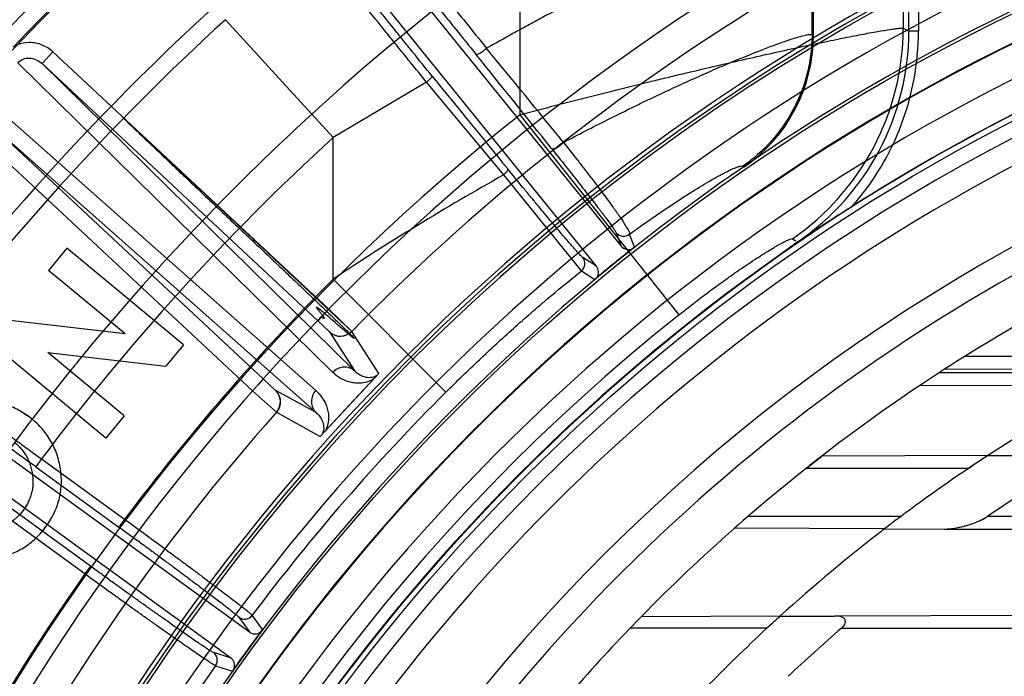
# Model space of a CAD drawing. Header units: millimetres. Extents: x 0 to 297, y 0 to 210.
# Tile 104 of 256: x 140.744 to 141.021, y 93.907 to 94.092. Entities that reach past the tile are written whole.
import ezdxf

# ---------------------------------------------------------------- set-up
doc = ezdxf.new("R2010")
doc.units = ezdxf.units.MM
doc.header["$LTSCALE"] = 16.335
doc.layers.get('0').update_dxf_attribs({"linetype": 'CONTINUOUS'})
for name, color, linetype in [('01_GLOBAL', 7, 'CONTINUOUS'), ('INTFCLR_144815', 7, 'CONTINUOUS'), ('INTFCLR_72935', 7, 'CONTINUOUS')]:
    doc.layers.add(name, color=color, linetype=linetype)

msp = doc.modelspace()

# ---------------------------------------------------------------- linework, layer by layer
at = {"color": 7, "linetype": 'Continuous'}
msp.add_circle((142.5788034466, 92.2083412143), 3.42, dxfattribs=at)
at = {"color": 9, "linetype": 'Continuous'}
msp.add_arc((142.5788034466, 92.2083412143), 3.3761688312, 92.9674534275, 177.0325465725, dxfattribs=at)
at = {"layer": '01_GLOBAL', "color": 7, "linetype": 'Continuous'}
msp.add_circle((142.5788034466, 92.2083412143), 3.465, dxfattribs=at)
at = {"layer": 'INTFCLR_144815', "color": 9, "linetype": 'Continuous'}
for p, q in [((140.9944177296, 94.0889004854), (140.9944177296, 94.142528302)), ((140.9971140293, 94.142528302), (140.9971140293, 94.0889004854)), ((140.9928405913, 94.1396870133), (140.9928405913, 94.08973100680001)), ((140.9671815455, 94.08792085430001), (140.9671815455, 94.1330944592)), ((140.8849886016, 94.06536129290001), (140.8849886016, 94.1133019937)), ((140.8323665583, 94.0589277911), (140.8020497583, 94.09209924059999)), ((140.9928405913, 94.08973100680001), (140.9944177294, 94.08890048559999)), ((140.9671815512, 94.0879208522), (140.9675518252, 94.0877259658)), ((140.9971140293, 94.0889004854), (140.9944177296, 94.0889004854)), ((140.7535134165, 94.08301844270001), (140.7504445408, 94.0797274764)), ((140.8311450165, 94.0106258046), (140.7535134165, 94.08301844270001)), ((140.8322603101, 93.99286484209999), (140.7435952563, 94.0799948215)), ((140.7504445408, 94.0797274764), (140.8280761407, 94.0073348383)), ((140.8384513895, 93.99324430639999), (140.7504445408, 94.0797274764)), ((140.8586872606, 94.0745173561), (140.8323665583, 94.0589277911)), ((140.8803828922, 94.04843080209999), (140.8586872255, 94.07451734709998)), ((140.7344081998, 94.0701429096), (140.8275108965, 93.9877717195)), ((140.9297326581, 94.00907834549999), (140.8849886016, 94.06536129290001)), ((140.7351526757, 94.06332895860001), (140.8275642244, 93.98156925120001)), ((140.8127842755, 93.9909363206), (140.7351526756, 94.06332895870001)), ((140.7320837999, 94.0600379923), (140.8097153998, 93.9876453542)), ((140.8323665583, 94.0190808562), (140.8323665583, 94.0589277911)), ((140.9022877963, 94.02140591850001), (140.8803828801, 94.0484307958)), ((140.9120657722, 94.0321651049), (140.9134717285, 94.0284052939)), ((140.9172041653, 94.0280840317), (140.9158298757, 94.03174409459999)), ((140.9064774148, 94.02274141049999), (140.9026580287, 94.0251748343)), ((140.9022878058, 94.0214059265), (140.9060156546, 94.0190237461)), ((140.8640958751, 93.9872578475), (140.8323665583, 94.0190808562)), ((140.8280761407, 94.0073348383), (140.8313926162, 94.0042597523)), ((140.8313397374, 94.0042396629), (140.8384513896, 93.99324430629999)), ((140.8452732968, 93.99258723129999), (140.8376185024, 94.004380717)), ((140.8097153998, 93.9876453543), (140.8127842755, 93.9909363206)), ((140.8160995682, 93.9878965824), (140.8127842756, 93.9909363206)), ((140.8275642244, 93.98156925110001), (140.8160995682, 93.9878965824)), ((140.8163968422, 93.9816232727), (140.828695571, 93.974809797)), ((140.750310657, 93.9685044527), (140.7487238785, 93.96632043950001)), ((140.750310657, 93.9685044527), (140.7736841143, 93.9515226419)), ((140.7487238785, 93.96632043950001), (140.7720973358, 93.9493386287)), ((140.7640915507, 93.9383196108), (140.7407078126, 93.955308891)), ((140.7625047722, 93.9361355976), (140.7391210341, 93.95312487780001)), ((140.7736841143, 93.9515226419), (140.7720973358, 93.9493386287)), ((140.7640915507, 93.9383196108), (140.7625047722, 93.9361355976)), ((140.8058559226, 93.9239466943), (140.8088034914, 93.9198145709)), ((140.812491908, 93.9204702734), (140.8095998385, 93.92451305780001)), ((140.8035134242, 93.912533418), (140.7986726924, 93.9140598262)), ((140.799290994, 93.91032415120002), (140.8040296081, 93.9088229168))]:
    msp.add_line(p, q, dxfattribs=at)
at = {"layer": 'INTFCLR_144815', "color": 6, "linetype": 'Continuous'}
for p, q in [((140.9675518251, 94.08772596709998), (140.9675518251, 94.13376556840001)), ((140.8360847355, 94.1239702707), (140.9134717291, 94.0284052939)), ((140.9064774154, 94.02274140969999), (140.829087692, 94.11830975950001)), ((140.94769079, 94.0508820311), (140.9480494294, 94.05067914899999)), ((140.9631580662, 94.0295872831), (140.9483656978, 94.01892187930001)), ((140.9616601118, 94.0304721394), (140.962659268, 94.0298820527)), ((140.7574642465, 94.02779747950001), (140.752286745, 94.02156387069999)), ((140.7902207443, 94.00060486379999), (140.7574642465, 94.02779747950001)), ((140.9164925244, 94.02756521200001), (140.9171026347, 94.02800492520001)), ((140.9483656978, 94.01892187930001), (140.959406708, 94.0268970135)), ((140.7738382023, 94.0036701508), (140.752286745, 94.02156387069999)), ((140.9066710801, 94.01961196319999), (140.9061230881, 94.019114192)), ((140.7738382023, 94.0036701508), (140.7406180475, 94.0075081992)), ((140.7684288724, 93.9743481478), (140.7356723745, 94.0015407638)), ((140.7902207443, 94.000604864), (140.7852493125, 93.994620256)), ((140.7736063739, 93.98059034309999), (140.7521150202, 93.9984325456)), ((140.7521150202, 93.9984325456), (140.7852493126, 93.994620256)), ((140.7092522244, 93.9921428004), (140.8088034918, 93.9198145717)), ((140.8035134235, 93.91253341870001), (140.7039548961, 93.9848669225)), ((140.7476522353, 93.9796656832), (140.7464216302, 93.98061182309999)), ((140.7736063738, 93.9805903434), (140.7684288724, 93.9743481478)), ((140.7460384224, 93.95539342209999), (140.7453225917, 93.95429500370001)), ((140.8119387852, 93.9197849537), (140.8124143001, 93.9203675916)), ((140.8045104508, 93.9095607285), (140.8041099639, 93.9089380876))]:
    msp.add_line(p, q, dxfattribs=at)
at = {"layer": 'INTFCLR_144815', "color": 7, "linetype": 'Continuous'}
for p, q in [((140.8376185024, 94.0043807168), (140.7729213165, 94.0649202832)), ((140.9784394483, 94.0395287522), (140.966927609, 94.032052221)), ((140.966927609, 94.032052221), (140.9594067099, 94.02689695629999)), ((140.959406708, 94.0268970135), (140.9650339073, 94.0307867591)), ((140.8280761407, 94.0073348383), (140.8311450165, 94.0106258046)), ((140.8311450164, 94.0106258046), (140.8376185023, 94.004380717)), ((140.8286954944, 93.9748098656), (140.845273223, 93.992587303)), ((140.8369843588, 93.9836985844), (140.8452732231, 93.9925873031)), ((140.8097153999, 93.9876453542), (140.8163968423, 93.98162327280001)), ((140.7455017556, 93.981230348), (140.7464216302, 93.98061182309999)), ((140.7464216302, 93.98061182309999), (140.7455017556, 93.981230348)), ((140.8286954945, 93.9748098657), (140.8369843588, 93.9836985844)), ((140.7464216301, 93.98061182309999), (140.7457939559, 93.9810358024)), ((140.7453225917, 93.95429500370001), (140.7448144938, 93.9536272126)), ((140.7460384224, 93.95539342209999), (140.7455813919, 93.9546811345))]:
    msp.add_line(p, q, dxfattribs=at)
at = {"layer": 'INTFCLR_144815', "color": 6, "linetype": 'Continuous'}
for radius in [0.5743020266, 0.5472855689]:
    msp.add_circle((141.273551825, 93.5765928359), radius, dxfattribs=at)
for centre, radius, start, end in [((141.273551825, 93.5765928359), 0.7917112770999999, 313.9937911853, 154.5150993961), ((141.273551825, 93.5765928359), 0.7647112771, 312.9543589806, 154.5144414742), ((141.273551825, 93.5765928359), 0.7590682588, 71.6563998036, 156.0440844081), ((141.273551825, 93.5765928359), 0.7468663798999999, 70.9981667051, 162.0018332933), ((141.273551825, 93.5765928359), 0.73941501, 108.7136429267, 257.7559644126), ((141.273551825, 93.5765928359), 0.5949342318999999, 45.0000000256, 314.9999999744), ((141.273551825, 93.5765928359), 0.5938695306, 44.999999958, 315.000000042), ((141.273551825, 93.5765928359), 0.5930090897, 44.99999997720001, 315.0000000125), ((141.273551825, 93.5765928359), 0.5750735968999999, 47.86578076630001, 312.1342192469), ((141.273551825, 93.5765928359), 0.5668530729, 45.72777364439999, 314.2722263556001), ((141.273551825, 93.5765928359), 0.5488570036, 45.6663486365, 314.3336513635), ((141.273551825, 93.5765928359), 0.54882, 45.741955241, 314.258044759), ((141.2739542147, 93.5757599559), 0.70434, 129.5705236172, 143.3764988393), ((141.273551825, 93.5765928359), 0.5489999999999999, 100.6326298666, 122.5166912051), ((140.9226213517, 94.08772183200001), 0.04493032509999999, 304.4677850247, 0.0052731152), ((141.273551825, 93.5765928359), 0.5361020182, 115.6072723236, 154.3927276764), ((141.273551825, 93.5765928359), 0.5090855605, 117.0737153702, 152.9262846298), ((140.9155713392, 94.0301034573), 0.0027003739, 218.9659111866, 289.9469422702), ((141.273551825, 93.5765928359), 0.5751764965, 128.2829108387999, 129.7170891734), ((141.273551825, 93.5765928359), 0.5752107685, 128.3705705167, 129.6294295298), ((140.9043798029, 94.02104077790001), 0.0027003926, 328.0528096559, 39.033286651), ((141.273551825, 93.5765928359), 0.5489999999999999, 126.3221328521, 169.3673701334), ((140.8074396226, 93.9261343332), 0.0027008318, 234.0980466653, 323.1112071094), ((141.273551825, 93.5765928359), 0.5751764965, 143.2829108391, 144.7170891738), ((141.273551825, 93.5765928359), 0.5752107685, 143.3705704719, 144.6294295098), ((140.8103920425, 93.9219982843), 0.0027003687, 233.965829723, 304.9470214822), ((140.7970815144, 93.9118776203), 0.0027008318, 324.889223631, 53.90195361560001), ((140.8019274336, 93.9103478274), 0.0027004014, 343.0529414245, 54.0332183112)]:
    msp.add_arc(centre, radius, start, end, dxfattribs=at)
at = {"layer": 'INTFCLR_144815', "color": 9, "linetype": 'Continuous'}
for centre, radius, start, end in [((141.273551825, 93.5765928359), 0.7861461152, 71.617857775, 156.0236179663), ((141.273551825, 93.5765928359), 0.7771464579, 71.6178577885, 156.0236179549), ((141.273551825, 93.5765928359), 0.743791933, 70.768222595, 162.2317774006), ((141.273551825, 93.5765928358), 0.7349032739, 107.7076787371, 136.2923212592), ((141.273551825, 93.5765928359), 0.6197635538, 52.2436298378, 307.7563701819), ((141.273551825, 93.5765928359), 0.7345008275, 125.9035433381, 247.5002459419), ((141.273551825, 93.5765928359), 0.5837869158, 52.5411294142, 307.4588705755), ((141.273551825, 93.5765928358), 0.6107702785, 108.4596803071, 135.5403197), ((141.273551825, 93.5765928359), 0.5666595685, 45.7280221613, 314.2719778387), ((141.273551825, 93.5765928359), 0.5576609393, 45.73034182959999, 314.2696581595), ((141.273551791, 93.5765928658), 0.6625994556, 125.9035433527, 140.5812561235), ((141.2739542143, 93.57575995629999), 0.6994998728, 132.4255192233, 143.2396033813), ((140.9207291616, 94.0898415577), 0.0721116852, 304.5834742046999, 359.9121624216), ((140.9225372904, 94.08888951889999), 0.07188030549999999, 304.4104059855, 0.0087414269), ((140.9225324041, 94.08889247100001), 0.0745813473, 318.5567637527, 0.0061576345), ((130.4569076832, 85.53687898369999), 13.475999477, 39.2190867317, 39.36456496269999), ((129.4076074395, 84.8669927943), 14.7094854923, 38.65955642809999, 38.7917728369), ((153.9459819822, 104.7199593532), 16.8678812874, 219.1244210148, 219.2387337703), ((141.273551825, 93.5765928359), 0.6244004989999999, 128.484146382, 209.9999999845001), ((141.2739542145, 93.5757599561), 0.6545615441, 132.4255192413, 143.1292740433), ((141.2451115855, 93.3977716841), 0.7459118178, 119.272930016, 123.5966858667), ((140.9141617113, 94.03386831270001), 0.0027008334, 219.0980931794, 308.1428123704), ((140.9005562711, 94.02347881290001), 0.0027008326, 309.8728645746, 38.9019293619), ((141.2735518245, 93.5765928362), 0.624852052, 134.915531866, 143.1279733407), ((141.273551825, 93.5765928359), 0.5524991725, 128.4841463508, 246.0405071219), ((141.2735531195, 93.5765917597), 0.6626011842, 140.5812553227, 141.0362087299), ((141.2735517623, 93.5765928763), 0.6625994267, 141.0362107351, 247.5002459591), ((141.2735518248, 93.576592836), 0.5799137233, 134.9155318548, 143.1335617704), ((141.273551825, 93.5765928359), 0.6107702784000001, 138.4596802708, 165.5403197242), ((141.2735518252, 93.5765928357), 0.6248520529, 144.8720266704, 158.1279733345), ((141.2735518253, 93.5765928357), 0.5799137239, 144.86643825, 158.1335617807)]:
    msp.add_arc(centre, radius, start, end, dxfattribs=at)
at = {"layer": 'INTFCLR_144815', "color": 7, "linetype": 'Continuous'}
for centre, radius, start, end in [((141.4228604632, 93.34179035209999), 0.8272539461, 122.4948940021, 123.1305035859), ((141.2988106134, 93.5325049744), 0.5997448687, 123.1641191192, 123.5987706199), ((141.2142955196, 93.65985093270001), 0.446905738, 123.6083194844, 123.9003278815), ((140.8344066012, 94.00753280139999), 0.0045001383, 227.037595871, 315.5385227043), ((140.813028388, 93.9846074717), 0.0045001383, 318.4614529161, 46.9624282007), ((140.7129142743, 93.931921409), 0.0591042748, 55.8449631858, 56.5405550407), ((140.6725036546, 94.00901225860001), 0.0989608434, 322.5764879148, 323.183783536), ((140.6723530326, 94.0091262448), 0.09914973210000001, 322.5770712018, 323.1832097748), ((140.6769952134, 94.0006213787), 0.09042649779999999, 325.7354748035, 326.3964135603), ((140.6771390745, 94.00052456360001), 0.0902530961, 325.7348504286, 326.3970592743)]:
    msp.add_arc(centre, radius, start, end, dxfattribs=at)
at = {"layer": 'INTFCLR_144815', "color": 9, "linetype": 'Continuous'}
for points, knots in [([(140.9671815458, 94.13309445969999), (140.9668827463, 94.132733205), (140.9662072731, 94.1322360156), (140.965173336, 94.13152601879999), (140.9635777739, 94.13053198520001), (140.9610707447, 94.1290872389), (140.9574609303, 94.1271206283), (140.9539676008, 94.12527885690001), (140.9512485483, 94.12386542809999), (140.9495461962, 94.1229854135), (140.9467729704, 94.1215563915), (140.9423633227, 94.11929919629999), (140.936166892, 94.11613836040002), (140.930696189, 94.1133440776), (140.9266954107, 94.1112930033), (140.9243144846, 94.1100694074), (140.9206145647, 94.1081645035), (140.9149446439, 94.10523051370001), (140.90452692, 94.0997841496), (140.895242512, 94.09484016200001), (140.8871504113, 94.09045161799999), (140.8818988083, 94.08758162), (140.8780304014, 94.0854441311), (140.8755531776, 94.0840653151)], [0, 0, 0, 0, 0.013526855, 0.0238058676, 0.0363092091, 0.06770369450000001, 0.1073118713, 0.1548991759, 0.1816510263, 0.1957317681, 0.2101926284, 0.2716665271, 0.3386648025, 0.4108982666, 0.448913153, 0.4683867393, 0.4881369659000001, 0.5689864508, 0.6525880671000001, 0.8273224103, 0.8724787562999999, 0.9181978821, 1, 1, 1, 1]), ([(140.8404697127, 94.1252508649), (140.8406374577, 94.1251948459), (140.8410422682, 94.12485678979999), (140.8417819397, 94.1241902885), (140.8425791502, 94.12336917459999), (140.8433711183, 94.1225338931), (140.8450063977, 94.1207650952), (140.8467488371, 94.118796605), (140.8486173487, 94.1166495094), (140.8501245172, 94.1149038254), (140.8521366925, 94.112549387), (140.8542247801, 94.1100794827), (140.8559943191, 94.1079726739), (140.8588791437, 94.10452273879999), (140.8618093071, 94.10098014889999), (140.8647816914, 94.0973594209), (140.866842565, 94.094840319), (140.870446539, 94.0904138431), (140.8735179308, 94.08660598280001), (140.8755530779, 94.0840652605)], [0, 0, 0, 0, 0.0097983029, 0.028326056, 0.0557697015, 0.0729163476, 0.0921524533, 0.1892020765, 0.2185665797, 0.2498476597, 0.316979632, 0.3901591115, 0.4290389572, 0.4694153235, 0.6393187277, 0.6837488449, 0.7289568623, 0.819642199, 1, 1, 1, 1]), ([(140.8400417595, 94.12143510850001), (140.8401769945, 94.1213482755), (140.8405109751, 94.12100676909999), (140.841159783, 94.1203366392), (140.8418710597, 94.1195399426), (140.8425869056, 94.1187311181), (140.8440745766, 94.1170268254), (140.8456770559, 94.11514776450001), (140.847402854, 94.1131048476), (140.8487979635, 94.11144593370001), (140.8506652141, 94.1092126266), (140.8526079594, 94.10687426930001), (140.8542567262, 94.1048817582), (140.8569476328, 94.1016213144), (140.8596882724, 94.0982797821), (140.8624724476, 94.0948680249), (140.8644043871, 94.0924956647), (140.8677863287, 94.08833004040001), (140.8706744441, 94.0847514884), (140.872591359, 94.0823663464)], [0, 0, 0, 0, 0.0094790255, 0.0278631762, 0.0552347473, 0.0723663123, 0.091589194, 0.1886543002, 0.2180265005, 0.2493225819, 0.316499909, 0.3897243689, 0.4286310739, 0.4690384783, 0.639065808, 0.6835284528, 0.7287687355, 0.8195185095, 1, 1, 1, 1]), ([(140.8586872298, 94.0745173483), (140.8567271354, 94.0769251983), (140.8537969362, 94.0805309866), (140.8503906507, 94.0847366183), (140.8484673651, 94.0871151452), (140.8457195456, 94.09051685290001), (140.8430330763, 94.09385263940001), (140.8404125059, 94.0971152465), (140.8388128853, 94.09910922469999), (140.8369359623, 94.10145321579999), (140.8351446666, 94.1036975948), (140.8338131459, 94.10537021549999), (140.832166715, 94.10744186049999), (140.8306460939, 94.109359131), (140.8292624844, 94.1111230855), (140.8285988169, 94.1119685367), (140.827857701, 94.1129396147), (140.8272662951, 94.1136655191), (140.8270098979, 94.1140598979)], [0, 0, 0, 0, 0.1838322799, 0.2751017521, 0.3204426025, 0.3649431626, 0.5340171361, 0.5740391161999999, 0.6127182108, 0.6853745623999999, 0.751835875, 0.7827424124, 0.8119578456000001, 0.9085167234, 0.9276285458, 0.9447004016, 0.9721480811, 1, 1, 1, 1]), ([(140.8602587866, 94.07621625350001), (140.8584170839, 94.0784804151), (140.8556672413, 94.08187384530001), (140.8524750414, 94.08583535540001), (140.8506739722, 94.0880770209), (140.848102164, 94.0912843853), (140.8455905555, 94.0944319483), (140.8431458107, 94.0975146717), (140.8416546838, 94.09939980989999), (140.8399072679, 94.1016178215), (140.8382427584, 94.10374408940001), (140.8370078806, 94.1053307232), (140.8354836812, 94.10729846), (140.8340804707, 94.1091240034), (140.8328183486, 94.11081343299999), (140.8322117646, 94.11162502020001), (140.8315627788, 94.11257078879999), (140.8309876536, 94.11326753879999), (140.8308302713, 94.1136843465)], [0, 0, 0, 0, 0.1837379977, 0.2749643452, 0.3202842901, 0.3647664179, 0.5337759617, 0.5737876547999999, 0.6124558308, 0.685090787, 0.7515474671, 0.7824501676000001, 0.8116621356, 0.9082442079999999, 0.9273682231, 0.9444594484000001, 0.9719520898, 1, 1, 1, 1]), ([(140.8849886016, 94.06536129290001), (140.8909786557, 94.06695084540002), (140.9029135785, 94.0700484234), (140.91635279, 94.0734044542), (140.9252623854, 94.07557083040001), (140.9310917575, 94.0769726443), (140.9382190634, 94.07865898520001), (140.9465419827, 94.0805831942), (140.9532754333, 94.0821021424), (140.958478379, 94.0832527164), (140.9633418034, 94.08431260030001), (140.9690177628, 94.08552233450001), (140.9744098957, 94.08663279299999), (140.9783607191, 94.0874197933), (140.9817289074, 94.0880730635), (140.985312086, 94.0887402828), (140.9884613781, 94.08926820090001), (140.9904494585, 94.0895656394), (140.9916607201, 94.0896929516), (140.9924385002, 94.0898014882), (140.9928405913, 94.08973100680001)], [0, 0, 0, 0, 0.1680514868, 0.3343503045, 0.3756103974, 0.4166883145, 0.4969290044, 0.5742135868, 0.6483294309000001, 0.6841041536, 0.7187079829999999, 0.7833040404, 0.8414723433, 0.8679916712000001, 0.8925400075, 0.9345119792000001, 0.9667988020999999, 0.9791837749, 0.9889304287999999, 1, 1, 1, 1]), ([(140.897221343, 94.05758397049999), (140.9013496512, 94.05975979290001), (140.9075640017, 94.06295412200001), (140.9149171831, 94.06659875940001), (140.9191284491, 94.06864306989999), (140.9251281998, 94.0715159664), (140.9318478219, 94.07462832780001), (140.9384350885, 94.07754461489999), (140.9419405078, 94.0790581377), (140.9465738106, 94.08102550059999), (140.9515928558, 94.08307284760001), (140.956369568, 94.0848826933), (140.9586873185, 94.0857187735), (140.9606360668, 94.0863961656), (140.9626982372, 94.0870663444), (140.964739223, 94.08764992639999), (140.9661456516, 94.0879297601), (140.9669282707, 94.0880097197), (140.9671815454, 94.0879208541)], [0, 0, 0, 0, 0.1830867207, 0.2741106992, 0.3219798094, 0.366746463, 0.5350958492, 0.6124909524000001, 0.6493768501, 0.6848960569, 0.8099805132, 0.8620109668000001, 0.8852863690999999, 0.9066552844, 0.9429263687, 0.9704975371, 0.9894692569, 1, 1, 1, 1]), ([(140.9671815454, 94.08792085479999), (140.9671789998, 94.08615489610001), (140.9669614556, 94.0825809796), (140.9659986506, 94.07725150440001), (140.9643676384, 94.0720004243), (140.9613498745, 94.0652821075), (140.9571224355, 94.0591943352), (140.9525912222, 94.05470540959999), (140.9501757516, 94.0527049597), (140.9487664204, 94.05163906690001), (140.9480509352, 94.0511302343), (140.94769079, 94.0508820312)], [0, 0, 0, 0, 0.1218433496, 0.2463731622, 0.372813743, 0.5002064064, 0.7535677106, 0.8780975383, 0.9394348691, 0.9698221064, 1, 1, 1, 1]), ([(140.7535134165, 94.08301844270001), (140.7526210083, 94.0838506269), (140.7505297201, 94.0851825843), (140.7469312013, 94.0858928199), (140.7441280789, 94.08535055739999), (140.7426888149, 94.0846247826), (140.7423092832, 94.0843954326)], [0, 0, 0, 0, 0.2956847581, 0.5913695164, 0.8870542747, 1, 1, 1, 1]), ([(140.8725913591, 94.0823663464), (140.8726718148, 94.0822822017), (140.8731477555, 94.08238877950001), (140.8737798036, 94.0827283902), (140.8746780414, 94.0833249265), (140.8752690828, 94.0838110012), (140.8755530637, 94.0840652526)], [0, 0, 0, 0, 0.1000722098, 0.3372385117, 0.6723541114, 1, 1, 1, 1]), ([(140.7436724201, 94.08007564), (140.7440780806, 94.0804884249), (140.7451150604, 94.0811482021), (140.7469690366, 94.0813955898), (140.7488557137, 94.08092073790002), (140.7499608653, 94.0801806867), (140.7504445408, 94.0797274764)], [0, 0, 0, 0, 0.2329766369, 0.4761332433, 0.733177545, 1, 1, 1, 1]), ([(140.8586872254, 94.07451734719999), (140.8589075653, 94.07470365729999), (140.8593826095, 94.07512232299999), (140.859928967, 94.0756609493), (140.8602086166, 94.07602463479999), (140.8602807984, 94.07617973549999), (140.8602587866, 94.07621625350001)], [0, 0, 0, 0, 0.3696044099, 0.8200029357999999, 0.9453835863, 1, 1, 1, 1]), ([(140.8938262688, 94.0558850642), (140.8939337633, 94.05576534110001), (140.8945020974, 94.0557373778), (140.895320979, 94.0561115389), (140.8963164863, 94.0567379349), (140.8969436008, 94.0572951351), (140.8972213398, 94.05758397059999)], [0, 0, 0, 0, 0.1216717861, 0.3671288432, 0.6969875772, 1, 1, 1, 1]), ([(140.8972213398, 94.05758397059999), (140.8986194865, 94.0558148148), (140.9006618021, 94.05321390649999), (140.9033025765, 94.0498089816), (140.9051269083, 94.0474344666), (140.9068271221, 94.0451981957), (140.9088260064, 94.0425374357), (140.9104408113, 94.04034536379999), (140.9117043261, 94.03858150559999), (140.912406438, 94.03758927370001), (140.9134216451, 94.0361259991), (140.9144113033, 94.0346258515), (140.915184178, 94.0333429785), (140.9155776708, 94.032564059), (140.9158437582, 94.0320391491), (140.9158298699, 94.0317440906)], [0, 0, 0, 0, 0.2119665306, 0.3108517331, 0.4050472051, 0.4934439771, 0.5749188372, 0.7178771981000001, 0.7493627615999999, 0.7788701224, 0.8321455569, 0.9166972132, 0.948131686, 0.9722334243, 1, 1, 1, 1]), ([(140.8938262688, 94.0558850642), (140.8951504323, 94.0542297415), (140.8970882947, 94.0517992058), (140.8996041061, 94.04862486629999), (140.9013478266, 94.04641523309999), (140.9029789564, 94.04433845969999), (140.9049042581, 94.0418737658), (140.9064707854, 94.03985134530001), (140.9077099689, 94.0382327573), (140.9084024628, 94.03732431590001), (140.9094076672, 94.0359911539), (140.9105667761, 94.0344481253), (140.9114996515, 94.0330880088), (140.9119724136, 94.03241179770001), (140.9120657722, 94.032165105)], [0, 0, 0, 0, 0.2124574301, 0.3115516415, 0.4059542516, 0.4945717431, 0.5762226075, 0.7194149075, 0.7509600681, 0.7805344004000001, 0.8338925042, 0.9183736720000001, 0.9735637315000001, 1, 1, 1, 1]), ([(140.9158298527, 94.0317440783), (140.9165085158, 94.032239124), (140.917823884, 94.0331917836), (140.9215324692, 94.03583958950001), (140.9256946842, 94.0387119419), (140.9297952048, 94.04141024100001), (140.9319730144, 94.0428069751), (140.934839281, 94.0446125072), (140.937950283, 94.0464924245), (140.9409327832, 94.04815756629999), (140.942377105, 94.0489228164), (140.9435881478, 94.0495384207), (140.9448669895, 94.0501464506), (140.9461474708, 94.0506656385), (140.947021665, 94.05092135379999), (140.9475419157, 94.0509660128), (140.94769079, 94.0508820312)], [0, 0, 0, 0, 0.0674295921, 0.1303666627, 0.3657763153, 0.4733002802, 0.5243751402, 0.5734502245, 0.7452209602, 0.8160656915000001, 0.8475983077, 0.8764366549, 0.9250528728, 0.9615641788, 0.9862795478, 1, 1, 1, 1]), ([(140.8803828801, 94.0484307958), (140.8805682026, 94.0486040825), (140.880967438, 94.04901379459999), (140.8813788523, 94.04950282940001), (140.8816020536, 94.05001266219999), (140.88152054, 94.05012970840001)], [0, 0, 0, 0, 0.3626151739, 0.7961474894, 1, 1, 1, 1]), ([(140.9026580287, 94.0251748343), (140.9024117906, 94.025332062), (140.9017936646, 94.0260283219), (140.9008644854, 94.0270063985), (140.8998179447, 94.028202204), (140.8983485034, 94.0298889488), (140.896691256, 94.0318330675), (140.8951157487, 94.0336977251), (140.894093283, 94.0349139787), (140.8923766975, 94.03696184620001), (140.8902822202, 94.03947838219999), (140.8881285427, 94.0420819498), (140.8868071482, 94.0436840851), (140.8847032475, 94.0462398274), (140.8829398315, 94.04839200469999), (140.88152054, 94.05012970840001)], [0, 0, 0, 0, 0.0267919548, 0.0840430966, 0.1245229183, 0.1723029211, 0.2892714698, 0.358745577, 0.3961765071, 0.4349835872, 0.6037962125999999, 0.6964270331, 0.7448446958, 0.7942452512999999, 1, 1, 1, 1]), ([(140.9297326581, 94.00907834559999), (140.9314885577, 94.01047424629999), (140.9349880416, 94.01320022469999), (140.9389745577, 94.01617785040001), (140.9416186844, 94.0180982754), (140.9433383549, 94.0193328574), (140.9454415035, 94.02081669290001), (140.9479024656, 94.02251094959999), (140.9498976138, 94.0238490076), (140.9514402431, 94.0248610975), (140.9528774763, 94.0257896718), (140.9545552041, 94.0268477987), (140.9561570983, 94.02782035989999), (140.9573321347, 94.02850720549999), (140.9583304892, 94.0290740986), (140.9593849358, 94.0296425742), (140.9604448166, 94.0301644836), (140.9611301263, 94.0304200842), (140.9615526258, 94.030535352), (140.9616601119, 94.0304721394)], [0, 0, 0, 0, 0.1744820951, 0.3450189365, 0.387009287, 0.4286761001, 0.5096835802, 0.5872145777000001, 0.6610739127, 0.6965388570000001, 0.7307261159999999, 0.7941696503, 0.8508260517, 0.8764684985, 0.9000661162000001, 0.9400268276, 0.9702033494, 0.9903005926, 1, 1, 1, 1]), ([(140.8640958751, 93.9872578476), (140.8672064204, 93.9903591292), (140.8734767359, 93.9964435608), (140.8814977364, 94.00380966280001), (140.8871778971, 94.0088108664), (140.8904292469, 94.0116130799), (140.892372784, 94.0132644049), (140.8962949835, 94.0165636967), (140.8994358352, 94.0191334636), (140.902287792, 94.021405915)], [0, 0, 0, 0, 0.2570830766, 0.511298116, 0.6373032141, 0.7000207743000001, 0.7625178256, 0.7865693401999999, 1, 1, 1, 1]), ([(140.7135532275, 93.99438963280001), (140.7139506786, 93.99425564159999), (140.7146297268, 93.9937568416), (140.715542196, 93.99319415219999), (140.7163260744, 93.9926689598), (140.7179552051, 93.9915773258), (140.720090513, 93.9901063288), (140.7223806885, 93.98851107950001), (140.7239130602, 93.9874372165), (140.7265443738, 93.9855870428), (140.7292718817, 93.9836533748), (140.732096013, 93.98164079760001), (140.7341570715, 93.9801687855), (140.7379319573, 93.97746434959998), (140.7417623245, 93.97470363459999), (140.7451152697, 93.97227716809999), (140.7474217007, 93.9706053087), (140.7491540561, 93.96934633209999), (140.750310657, 93.9685044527)], [0, 0, 0, 0, 0.0279829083, 0.0550468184, 0.0718889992, 0.09086560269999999, 0.1859153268, 0.2448475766, 0.2770790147, 0.3107537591, 0.4594530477, 0.5001383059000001, 0.5421189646, 0.628428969, 0.8099485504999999, 0.8571255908, 0.9045582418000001, 1, 1, 1, 1]), ([(140.8384513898, 93.99324430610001), (140.8380599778, 93.9936071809), (140.8370751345, 93.9942096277), (140.8353239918, 93.99445429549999), (140.8335956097, 93.9939842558), (140.8326436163, 93.99327373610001), (140.8322603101, 93.99286484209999)], [0, 0, 0, 0, 0.2341584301, 0.4914350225, 0.7541194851, 1, 1, 1, 1]), ([(140.8437298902, 93.9909323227), (140.8431556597, 93.9905985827), (140.8419231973, 93.9900730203), (140.8400565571, 93.98976179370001), (140.8383371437, 93.98982596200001), (140.8364093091, 93.99022497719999), (140.8342964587, 93.99115028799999), (140.8328824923, 93.99225930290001), (140.8322603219, 93.99286485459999)], [0, 0, 0, 0, 0.1598659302, 0.318755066, 0.4516865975, 0.5717576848, 0.7910218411, 1, 1, 1, 1]), ([(140.8446952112, 93.99196750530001), (140.8441926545, 93.99164772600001), (140.8424254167, 93.9910680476), (140.8400647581, 93.9918283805), (140.8387855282, 93.9929015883), (140.8384513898, 93.99324430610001)], [0, 0, 0, 0, 0.2630282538, 0.7886445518, 1, 1, 1, 1]), ([(140.7141265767, 93.99059196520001), (140.7145026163, 93.99047226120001), (140.7151438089, 93.9900039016), (140.7162300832, 93.98933769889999), (140.718078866, 93.98809221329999), (140.720288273, 93.9865888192), (140.7224438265, 93.9850919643), (140.723886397, 93.9840855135), (140.726363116, 93.9823507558), (140.7289301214, 93.9805373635), (140.7315876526, 93.97864930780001), (140.7335270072, 93.9772682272), (140.7370786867, 93.97473045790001), (140.7406824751, 93.9721397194), (140.7438367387, 93.9698621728), (140.7460063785, 93.96829275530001), (140.7476359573, 93.96711086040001), (140.7487238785, 93.96632043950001)], [0, 0, 0, 0, 0.0280069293, 0.0550808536, 0.090899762, 0.1859511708, 0.2448841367, 0.2771149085, 0.3107877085, 0.4594824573, 0.500165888, 0.542144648, 0.6284510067, 0.8099602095, 0.8571340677, 0.9045639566, 1, 1, 1, 1]), ([(140.8275108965, 93.98777171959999), (140.8271297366, 93.9873608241), (140.8264873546, 93.9863615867), (140.8261390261, 93.98460462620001), (140.8265052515, 93.9828748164), (140.8271749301, 93.9819343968), (140.8275642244, 93.98156925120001)], [0, 0, 0, 0, 0.2458805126, 0.5085649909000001, 0.7658415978, 1, 1, 1, 1]), ([(140.8275108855, 93.9877717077), (140.8281618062, 93.98719581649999), (140.8290515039, 93.9862028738), (140.8299818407, 93.98467861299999), (140.8305547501, 93.98338649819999), (140.8309645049, 93.9819254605), (140.831150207, 93.9802191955), (140.8309716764, 93.97833296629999), (140.8305325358, 93.977063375), (140.8302387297, 93.9764647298)], [0, 0, 0, 0, 0.2090955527, 0.3168705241, 0.4288079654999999, 0.548038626, 0.6805599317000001, 0.8395632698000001, 1, 1, 1, 1]), ([(140.8275642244, 93.98156925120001), (140.8279297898, 93.9812595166), (140.8286101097, 93.9805501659), (140.8293983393, 93.97922630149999), (140.8298768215, 93.9774656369), (140.8296327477, 93.9760917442), (140.8292733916, 93.9754295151)], [0, 0, 0, 0, 0.2102229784, 0.4274675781, 0.6694230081, 1, 1, 1, 1]), ([(140.7720973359, 93.9493386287), (140.7730581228, 93.9486405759), (140.7749723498, 93.94724766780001), (140.7778244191, 93.94516586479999), (140.7806337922, 93.94310869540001), (140.7833795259, 93.9410915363), (140.7860411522, 93.9391294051), (140.7885996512, 93.93723632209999), (140.7910373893, 93.9354253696), (140.7933375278, 93.9337090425), (140.7954836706, 93.93209964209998), (140.79746028, 93.93060872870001), (140.7992532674, 93.9292472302), (140.8008497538, 93.9280242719), (140.8022400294, 93.9269494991), (140.8034101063, 93.9260275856), (140.8043632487, 93.92527413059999), (140.8051475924, 93.9245990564), (140.8056671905, 93.92421131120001), (140.8058559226, 93.9239466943)], [0, 0, 0, 0, 0.08432266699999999, 0.1680898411, 0.2507128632, 0.3315559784, 0.409999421, 0.4854968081, 0.5575372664, 0.6256197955, 0.6892684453, 0.7480054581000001, 0.8014118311, 0.849116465, 0.8908026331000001, 0.9261630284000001, 0.9549373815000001, 0.9769222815, 1, 1, 1, 1]), ([(140.7986726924, 93.9140598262), (140.7983620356, 93.9141577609), (140.7978316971, 93.9145329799), (140.796945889, 93.915071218), (140.7959338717, 93.9157455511), (140.7946949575, 93.9165738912), (140.7932426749, 93.9175643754), (140.791585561, 93.91870530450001), (140.7897358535, 93.91999038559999), (140.787706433, 93.921410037), (140.7855121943, 93.92295412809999), (140.783168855, 93.9246115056), (140.7806928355, 93.92637062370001), (140.7781009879, 93.9282194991), (140.7754116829, 93.93014506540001), (140.7726451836, 93.9321328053), (140.7698226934, 93.934167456), (140.7669648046, 93.9362342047), (140.7650510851, 93.93762246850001), (140.7640915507, 93.9383196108)], [0, 0, 0, 0, 0.0231275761, 0.0451535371, 0.0739556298, 0.1093267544, 0.1510233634, 0.1987508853, 0.2521830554, 0.3109402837, 0.3746024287, 0.4426883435, 0.5147332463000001, 0.5902585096, 0.6687402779, 0.7495811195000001, 0.8321331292, 0.9157872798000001, 1, 1, 1, 1])]:
    msp.add_open_spline(points, degree=3, knots=knots, dxfattribs=at)
at = {"layer": 'INTFCLR_144815', "color": 7, "linetype": 'Continuous'}
for points, knots in [([(140.7729213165, 94.0649202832), (140.7728827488, 94.0648789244), (140.7731933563, 94.06469665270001), (140.7733829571, 94.0643675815), (140.774030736, 94.0637998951), (140.7747698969, 94.0630487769), (140.7757565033, 94.0621061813), (140.7774070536, 94.0605140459), (140.7798836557, 94.05814947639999), (140.7832727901, 94.05492056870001), (140.7871524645, 94.0512351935), (140.7914180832, 94.04718885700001), (140.7959685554, 94.0428766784), (140.8007016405, 94.0383938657), (140.8055154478, 94.03383556), (140.8103078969, 94.0292970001), (140.81497726, 94.0248730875), (140.8194206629, 94.02065991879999), (140.8235391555, 94.0167495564), (140.8267133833, 94.0137302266), (140.8290247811, 94.01152521), (140.8315815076, 94.0090845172), (140.8348120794, 94.0059541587), (140.836620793, 94.004223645), (140.8387111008, 94.0020642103), (140.8371758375, 94.00320780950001), (140.8361086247, 94.00418228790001), (140.8340453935, 94.00593826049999), (140.8320199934, 94.0077029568), (140.8302748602, 94.009223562), (140.8288221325, 94.0104045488), (140.8282633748, 94.010876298), (140.8275991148, 94.01128778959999), (140.8278236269, 94.0108181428), (140.8281089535, 94.01051438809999), (140.8285586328, 94.0099418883), (140.8290200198, 94.00939559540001), (140.8294678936, 94.0088640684), (140.82970535, 94.00848834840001), (140.8299303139, 94.0081759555), (140.8297608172, 94.0080248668), (140.8294632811, 94.008149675), (140.8291715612, 94.0082581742), (140.8285466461, 94.0084299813), (140.8286139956, 94.00760834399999), (140.8281939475, 94.0074611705), (140.8280761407, 94.0073348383)], [0, 0, 0, 0, 0.0015348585, 0.0059905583, 0.0132179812, 0.0230606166, 0.0353611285, 0.0499619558, 0.0854339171, 0.1282149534, 0.1770432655, 0.2306569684, 0.2877941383, 0.3471928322, 0.4075910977, 0.4677269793, 0.5263385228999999, 0.5821637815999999, 0.6339408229, 0.6804077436, 0.7012555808, 0.7203027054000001, 0.7778401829, 0.8090135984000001, 0.8188145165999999, 0.8255628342, 0.8437394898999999, 0.8684131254, 0.8946223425, 0.9174039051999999, 0.932847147, 0.9412475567, 0.944019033, 0.9460291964, 0.9509766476, 0.9576436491, 0.9647176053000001, 0.9708791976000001, 0.9758504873, 0.9781425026, 0.9791798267, 0.9809997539, 0.9859191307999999, 0.9889890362, 0.9953117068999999, 1, 1, 1, 1]), ([(140.8376185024, 94.0043807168), (140.8370306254, 94.0037814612), (140.8357191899, 94.00297598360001), (140.8333529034, 94.00292869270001), (140.8319691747, 94.00365207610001), (140.8313397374, 94.0042396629)], [0, 0, 0, 0, 0.3644791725, 0.6261397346, 1, 1, 1, 1]), ([(140.8163968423, 93.98162327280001), (140.81666822, 93.9819294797), (140.8172488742, 93.98257843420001), (140.8176232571, 93.98402839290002), (140.8175575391, 93.9859717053), (140.8167291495, 93.9873101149), (140.8160995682, 93.9878965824)], [0, 0, 0, 0, 0.1764555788, 0.36750372, 0.6289304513, 1, 1, 1, 1]), ([(140.7455017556, 93.981230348), (140.7449559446, 93.98159958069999), (140.7437876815, 93.982302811), (140.7419441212, 93.9831997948), (140.740044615, 93.98393305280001), (140.7380960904, 93.9844631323), (140.736091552, 93.98480190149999), (140.7340200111, 93.9849684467), (140.731871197, 93.98492125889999), (140.7296460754, 93.9846602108), (140.7273959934, 93.98419586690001), (140.725256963, 93.98353864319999), (140.7233307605, 93.9827372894), (140.7215886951, 93.9818027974), (140.7199718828, 93.9807103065), (140.7184567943, 93.9794725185), (140.7170766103, 93.9781153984), (140.7162589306, 93.9771502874), (140.7158860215, 93.97666021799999)], [0, 0, 0, 0, 0.0600810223, 0.1240959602, 0.1867239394, 0.2454379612, 0.307891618, 0.3718243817, 0.4346302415, 0.5035323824, 0.5758185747, 0.6438096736, 0.7072408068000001, 0.765733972, 0.8237462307, 0.8848813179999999, 0.9438535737, 1, 1, 1, 1]), ([(140.7517279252, 93.9497099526), (140.7521501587, 93.9503316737), (140.7529826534, 93.9515574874), (140.7539920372, 93.953510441), (140.7548006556, 93.95550368), (140.7553870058, 93.95754744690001), (140.7557552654, 93.95963962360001), (140.7559233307, 93.9617794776), (140.7558560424, 93.9639683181), (140.7555824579, 93.96617869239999), (140.7551058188, 93.96835382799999), (140.7544459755, 93.97045063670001), (140.7535825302, 93.9724316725), (140.7525333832, 93.9743042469), (140.751284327, 93.9760580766), (140.7498523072, 93.9777021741), (140.7486097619, 93.97888593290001), (140.7478453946, 93.97951163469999), (140.7476522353, 93.9796656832)], [0, 0, 0, 0, 0.06753195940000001, 0.1331490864, 0.1972392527, 0.26069739, 0.3239568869, 0.3879720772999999, 0.4533692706, 0.5205353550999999, 0.5879804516, 0.6533411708, 0.7178896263, 0.7819606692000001, 0.8460172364, 0.9111464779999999, 0.9777793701, 1, 1, 1, 1]), ([(140.7427415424, 93.97317642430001), (140.7427691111, 93.97315353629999), (140.7431662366, 93.9728214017), (140.7438905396, 93.97214294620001), (140.7448264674, 93.9710758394), (140.7456522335, 93.96994426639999), (140.7463475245, 93.96874074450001), (140.7469189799, 93.9674659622), (140.7473655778, 93.9661257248), (140.7476779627, 93.9647328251), (140.7478680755, 93.96332782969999), (140.747921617, 93.96193592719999), (140.7478367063, 93.9605749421), (140.7476127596, 93.959245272), (140.7472501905, 93.9579499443), (140.7467474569, 93.95669074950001), (140.7461105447, 93.9554608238), (140.7455881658, 93.9546879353), (140.7453225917, 93.95429500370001)], [0, 0, 0, 0, 0.0051255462, 0.0740532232, 0.1416343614, 0.2078744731, 0.2740829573, 0.3400429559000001, 0.4073545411, 0.4757747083, 0.5439138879, 0.6098637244, 0.6746691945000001, 0.7386000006, 0.8023628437, 0.8666699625, 0.9322158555, 1, 1, 1, 1]), ([(140.7453225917, 93.95429500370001), (140.7450711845, 93.9539578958), (140.7445750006, 93.9532925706), (140.7437289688, 93.95239109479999), (140.7428404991, 93.95155767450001), (140.7418720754, 93.9508333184), (140.7408566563, 93.9501773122), (140.7397676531, 93.9496378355), (140.7386322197, 93.9491501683), (140.7378354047, 93.9489176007), (140.737431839, 93.9487998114)], [0, 0, 0, 0, 0.1284741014, 0.2535599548, 0.3774092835, 0.5004429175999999, 0.6227900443, 0.7464537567, 0.8715855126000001, 1, 1, 1, 1]), ([(140.7219198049, 93.9436626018), (140.7220665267, 93.9435702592), (140.7228343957, 93.94309771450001), (140.7242709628, 93.9423431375), (140.7262669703, 93.9415188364), (140.7283240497, 93.9409208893), (140.7304270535, 93.94050835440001), (140.7325881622, 93.9403277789), (140.7347984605, 93.94033226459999), (140.7370346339, 93.9405585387), (140.7392402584, 93.9409811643), (140.7413680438, 93.9416042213), (140.7433770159, 93.94245332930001), (140.745277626, 93.94349957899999), (140.7470744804, 93.9447404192), (140.748753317, 93.9461950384), (140.7503299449, 93.94784751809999), (140.7512563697, 93.94908173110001), (140.7517279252, 93.9497099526)], [0, 0, 0, 0, 0.0155071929, 0.0806537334, 0.1448189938, 0.2083145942, 0.271913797, 0.3361479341, 0.4019269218, 0.4693145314, 0.5368288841, 0.602505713, 0.6672017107, 0.7314649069, 0.7962150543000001, 0.8620930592, 0.9298045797, 1, 1, 1, 1])]:
    msp.add_open_spline(points, degree=3, knots=knots, dxfattribs=at)
at = {"layer": 'INTFCLR_144815', "color": 6, "linetype": 'Continuous'}
for points, knots in [([(140.7736841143, 93.9515226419), (140.7747140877, 93.9507729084), (140.7767737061, 93.9492711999), (140.7798500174, 93.9470216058), (140.7828930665, 93.9447898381), (140.7858585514, 93.942608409), (140.7887139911, 93.9405005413), (140.7914405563, 93.9384805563), (140.79403574, 93.9365507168), (140.7964840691, 93.9347225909), (140.7987596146, 93.9330153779), (140.8008428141, 93.9314434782), (140.8027248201, 93.930014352), (140.8043991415, 93.9287324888), (140.8058533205, 93.927609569), (140.8070706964, 93.9266521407), (140.8080537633, 93.9258760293), (140.8088646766, 93.9251828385), (140.8093987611, 93.92478399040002), (140.8095998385, 93.92451305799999)], [0, 0, 0, 0, 0.0850290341, 0.1701283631, 0.2543687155, 0.33690363, 0.4158415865, 0.4912563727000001, 0.5633876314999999, 0.6316982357, 0.6951970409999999, 0.7532595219, 0.8058822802, 0.852920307, 0.894007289, 0.9284931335, 0.9563370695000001, 0.9774806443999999, 1, 1, 1, 1]), ([(140.7992909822, 93.9103241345), (140.7989555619, 93.91043670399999), (140.7983790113, 93.9108476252), (140.7974097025, 93.91144217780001), (140.7963023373, 93.9121837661), (140.7949551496, 93.91308849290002), (140.7933854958, 93.91416234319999), (140.7915985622, 93.9153952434), (140.7896050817, 93.9167819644), (140.7874268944, 93.9183068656), (140.7850830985, 93.9199570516), (140.7825888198, 93.9217213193), (140.7799538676, 93.9235926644), (140.7772021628, 93.92555416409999), (140.7743618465, 93.92758614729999), (140.7714638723, 93.9296663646), (140.7685192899, 93.93178614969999), (140.7655285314, 93.93394520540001), (140.7635191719, 93.9354000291), (140.7625047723, 93.9361355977)], [0, 0, 0, 0, 0.0236146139, 0.0463538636, 0.0762315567, 0.1124305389, 0.1547150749, 0.2031505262, 0.2573373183, 0.3167930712, 0.3806188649, 0.4486563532, 0.5207089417, 0.5963276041, 0.6742030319, 0.7538026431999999, 0.8344246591, 0.9163675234, 1, 1, 1, 1])]:
    msp.add_open_spline(points, degree=3, knots=knots, dxfattribs=at)
at = {"layer": 'INTFCLR_72935', "color": 9, "linetype": 'Continuous'}
for p, q in [((141.0654585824, 93.9973428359), (141.0101524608, 93.9973428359)), ((141.0030971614, 93.9928428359), (141.1184846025, 93.9928428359)), ((141.0580466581, 93.9935950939), (141.004547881, 93.9937818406)), ((140.997729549, 93.9893056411), (141.098976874, 93.9889522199)), ((141.0166477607, 93.96944606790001), (140.9699001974, 93.9692828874)), ((141.0112203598, 93.9658428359), (140.9655027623, 93.9658428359)), ((140.9922240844, 93.9523428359), (140.9491728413, 93.9523428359)), ((141.1808223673, 93.9523428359), (141.0165688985, 93.9523428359)), ((140.9876065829, 93.94884097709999), (140.9453274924, 93.9489885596)), ((141.0044821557, 93.94878207), (141.1068285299, 93.94842481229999)), ((140.9581576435, 93.92424189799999), (140.9190878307, 93.92410551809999)), ((141.0615500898, 93.92460280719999), (140.9735081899, 93.9242954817)), ((140.954451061, 93.9208428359), (140.9159183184, 93.9208428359)), ((140.9754351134, 93.9208428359), (141.090023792, 93.9208428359))]:
    msp.add_line(p, q, dxfattribs=at)
at = {"layer": 'INTFCLR_72935', "color": 7, "linetype": 'Continuous'}
for p, q in [((140.9668993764, 93.9669440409), (140.9699001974, 93.9692828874)), ((140.9655027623, 93.9658428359), (140.9668993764, 93.9669440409)), ((141.0128864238, 93.9669604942), (141.0112203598, 93.9658428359)), ((141.0112203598, 93.9658428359), (141.0123709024, 93.9666169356)), ((140.9581576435, 93.92424189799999), (140.9556646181, 93.92196377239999)), ((140.9556646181, 93.92196377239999), (140.954451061, 93.9208428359))]:
    msp.add_line(p, q, dxfattribs=at)
at = {"layer": 'INTFCLR_72935', "color": 6, "linetype": 'Continuous'}
for p, q in [((141.0166477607, 93.96944606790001), (141.0357763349, 93.96951283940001)), ((140.9876065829, 93.94884097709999), (141.0044821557, 93.94878207)), ((140.9581576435, 93.92424189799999), (140.9735081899, 93.9242954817))]:
    msp.add_line(p, q, dxfattribs=at)
for centre, radius, start, end in [((141.273551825, 93.5765928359), 0.5431065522, 90, 270.0000000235), ((141.273551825, 93.5765928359), 0.5161422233, 90, 270.0000000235), ((141.273551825, 93.5765928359), 0.4963968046, 120.0328200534, 123.7554123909), ((141.273551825, 93.5765928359), 0.4963968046, 128.3577852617, 131.3924968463), ((141.273551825, 93.5765928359), 0.4693968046, 123.9776385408, 127.5299422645), ((141.2716139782, 93.5767006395), 0.4540430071, 121.0119110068, 124.1748372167), ((141.273551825, 93.5765928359), 0.4963968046, 135.5673519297, 138.7108679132), ((141.273551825, 93.5765928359), 0.4693968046, 132.8288179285, 135.7698571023), ((141.2716324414, 93.5766592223), 0.454087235, 130.7146088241, 133.2611117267)]:
    msp.add_arc(centre, radius, start, end, dxfattribs=at)
at = {"layer": 'INTFCLR_72935', "color": 9, "linetype": 'Continuous'}
for centre, radius, start, end in [((141.273551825, 93.5765928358), 0.4693968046, 89.99999997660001, 123.1824438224), ((141.273551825, 93.5765928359), 0.4963968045, 123.7554123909, 127.7133577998), ((141.273551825, 93.5765928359), 0.3793960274, 90.00000000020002, 157.5066823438), ((141.273551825, 93.5765928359), 0.4963968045, 131.3924968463, 135.5673519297), ((141.273551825, 93.5765928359), 0.4693968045, 127.5299422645, 132.2149436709)]:
    msp.add_arc(centre, radius, start, end, dxfattribs=at)
at = {"layer": 'INTFCLR_72935', "color": 7, "linetype": 'Continuous'}
for centre, radius, start, end in [((141.273551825, 93.5765928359), 0.4963968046, 127.7133577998, 128.3577852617), ((141.2732745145, 93.5769486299), 0.4959457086, 127.7131577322, 128.1535755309), ((141.273551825, 93.5765928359), 0.4693968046, 123.1824438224, 123.9776385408), ((141.2731129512, 93.5772569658), 0.4686007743, 123.1819762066, 123.7336642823), ((141.2583002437, 93.5996725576), 0.4417333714, 123.1652124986, 123.7499856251), ((141.273551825, 93.5765928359), 0.4693968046, 132.2149436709, 132.8288179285)]:
    msp.add_arc(centre, radius, start, end, dxfattribs=at)
for points, knots in [([(141.0044835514, 93.9487800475), (141.0049912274, 93.94877588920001), (141.0060997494, 93.94884367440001), (141.00785023, 93.9490974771), (141.009672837, 93.9494964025), (141.0114119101, 93.9499929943), (141.0129608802, 93.950531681), (141.0146895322, 93.95125244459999), (141.0158766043, 93.9518695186), (141.0165697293, 93.9523423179)], [0, 0, 0, 0, 0.119592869, 0.2610230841, 0.4163600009, 0.5587008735, 0.6868583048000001, 0.8023583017, 1, 1, 1, 1]), ([(141.0090341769, 93.9493656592), (141.0094973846, 93.9494708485), (141.0105764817, 93.94974485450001), (141.0121534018, 93.95024053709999), (141.0142460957, 93.95103165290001), (141.0156795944, 93.9517652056), (141.0165688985, 93.9523428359)], [0, 0, 0, 0, 0.1751410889, 0.4103392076, 0.6090001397, 1, 1, 1, 1]), ([(141.0044821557, 93.94878207), (141.0054305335, 93.9487787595), (141.0069627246, 93.94894034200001), (141.0084651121, 93.94923726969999), (141.0090341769, 93.9493656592)], [0, 0, 0, 0, 0.6191495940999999, 1, 1, 1, 1])]:
    msp.add_open_spline(points, degree=3, knots=knots, dxfattribs=at)
at = {"layer": 'INTFCLR_72935', "color": 6, "linetype": 'Continuous'}
for points, knots in [([(140.9754351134, 93.9208428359), (140.9758101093, 93.9211655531), (140.9765877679, 93.9218200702), (140.976665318, 93.92368907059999), (140.9749762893, 93.9242206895), (140.9740058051, 93.9242972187), (140.9735081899, 93.9242954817)], [0, 0, 0, 0, 0.2466997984, 0.4922291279, 0.7518652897, 1, 1, 1, 1]), ([(140.9308561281, 93.68424201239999), (140.9319127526, 93.6874655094), (140.9341210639, 93.6938817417), (140.937715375, 93.70340400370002), (140.941588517, 93.7128162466), (140.9457371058, 93.72211022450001), (140.950157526, 93.7312778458), (140.9548459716, 93.74031121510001), (140.9597983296, 93.74920240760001), (140.9650103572, 93.7579438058), (140.9704774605, 93.7665277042), (140.9761949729, 93.77494677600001), (140.9821578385, 93.7831935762), (140.9883609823, 93.7912610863), (140.9947989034, 93.7991421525), (141.0014661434, 93.80683009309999), (141.0083567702, 93.8143180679), (141.0154649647, 93.82159975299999), (141.0227843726, 93.8286686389), (141.0303088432, 93.8355187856), (141.038031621, 93.8421440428), (141.0459462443, 93.8485388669), (141.0540455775, 93.8546974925), (141.0623228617, 93.86061478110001), (141.0707706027, 93.86628537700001), (141.0793817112, 93.8717045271), (141.0881483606, 93.876867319), (141.0970631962, 93.8817694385), (141.1061182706, 93.8864065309), (141.1153058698, 93.8907746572), (141.1246179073, 93.8948699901), (141.1340463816, 93.89868902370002), (141.1435831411, 93.90222846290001), (141.1532199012, 93.9054852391), (141.1629482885, 93.90845652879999), (141.1727598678, 93.9111397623), (141.1826461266, 93.913532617), (141.1925985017, 93.91563302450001), (141.2026083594, 93.91743916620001), (141.2126670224, 93.91894947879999), (141.2227657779, 93.9201626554), (141.2328958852, 93.9210776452), (141.2430485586, 93.9216936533), (141.2532150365, 93.9220101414), (141.2633863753, 93.922026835), (141.2701648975, 93.9218380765), (141.273551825, 93.9216937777)], [0, 0, 0, 0, 0.0227356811, 0.0454710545, 0.0682062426, 0.09094098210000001, 0.1136756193, 0.1364096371, 0.1591436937, 0.1818769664, 0.2046103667, 0.2273428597, 0.2500755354, 0.2728072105, 0.2955391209, 0.3182699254, 0.3410011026, 0.3637310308, 0.3864614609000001, 0.4091905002, 0.4319201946, 0.4546483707, 0.4773773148, 0.5001046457, 0.5228327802, 0.5455591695, 0.5682859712, 0.5910108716, 0.6137361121, 0.6364602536, 0.6591836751, 0.681906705, 0.7046293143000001, 0.7273515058, 0.750073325, 0.77279473, 0.7955158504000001, 0.8182366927, 0.8409573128, 0.8636777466, 0.886398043, 0.9091183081, 0.9318386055, 0.9545589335, 0.9772794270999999, 1, 1, 1, 1]), ([(141.273551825, 93.24126278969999), (141.2668652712, 93.24098842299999), (141.2534721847, 93.24084096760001), (141.2334105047, 93.2418204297), (141.2134070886, 93.2440046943), (141.1934712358, 93.24740199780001), (141.1737201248, 93.25201239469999), (141.1545813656, 93.25772118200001), (141.1358638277, 93.26452820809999), (141.1175747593, 93.2724273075), (141.099495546, 93.28156660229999), (141.0820039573, 93.2917790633), (141.0651709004, 93.3030211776), (141.0490521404, 93.31525175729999), (141.0337068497, 93.3284253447), (141.0191848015, 93.3424971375), (141.0055420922, 93.35741022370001), (140.9928249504, 93.3731134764), (140.9810863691, 93.389537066), (140.9703601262, 93.40662781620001), (140.9606800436, 93.4243307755), (140.9520829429, 93.4425780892), (140.9446026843, 93.46129230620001), (140.9382608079, 93.48041223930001), (140.9330756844, 93.4998789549), (140.9290655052, 93.5196255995), (140.9262460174, 93.5395770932), (140.9246280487, 93.5596528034), (140.9242160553, 93.5797686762), (140.9250079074, 93.599853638), (140.9269973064, 93.6198415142), (140.9301767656, 93.63967264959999), (140.9345350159, 93.6592783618), (140.9400570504, 93.6785897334), (140.9467215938, 93.6975322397), (140.954501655, 93.7160315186), (140.9633650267, 93.734018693), (140.9732813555, 93.7514382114), (140.9842105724, 93.768222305), (140.9961119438, 93.7843128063), (141.0089403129, 93.7996548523), (141.0226616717, 93.814208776), (141.0372164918, 93.8279104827), (141.0525608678, 93.840721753), (141.0686320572, 93.85259168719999), (141.0853763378, 93.8634801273), (141.1027265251, 93.8733467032), (141.1206033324, 93.8821509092), (141.1385773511, 93.8897130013), (141.1560807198, 93.89591960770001), (141.1723348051, 93.9007232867), (141.1870502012, 93.9043146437), (141.200157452, 93.90693387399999), (141.2126066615, 93.9089404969), (141.2254746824, 93.9105332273), (141.2397816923, 93.9117203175), (141.2559916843, 93.91233033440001), (141.2674433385, 93.9121735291), (141.273551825, 93.91192288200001)], [0, 0, 0, 0, 0.0185657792, 0.0371317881, 0.0556907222, 0.0743562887, 0.09320238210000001, 0.1119235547, 0.1297297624, 0.1484268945, 0.1671582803, 0.1858963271, 0.2045840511, 0.2232805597, 0.2419956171, 0.2606571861, 0.279345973, 0.2980347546, 0.3166822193, 0.3353169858, 0.3539795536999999, 0.37262367, 0.3912431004, 0.4098577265, 0.4284753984, 0.447098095, 0.4657246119, 0.4843422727, 0.5029402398, 0.5215093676, 0.5400730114, 0.5586323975, 0.5771953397, 0.5957586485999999, 0.6143210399, 0.632871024, 0.6514010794, 0.6699183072, 0.6884459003, 0.706933, 0.7254083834, 0.7438943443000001, 0.7623915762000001, 0.7808313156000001, 0.7993174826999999, 0.8177867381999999, 0.836209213, 0.8546573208, 0.8730372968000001, 0.8902751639, 0.9061519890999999, 0.920037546, 0.9322836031, 0.9432240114, 0.9550134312, 0.9682465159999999, 0.9830392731, 1, 1, 1, 1])]:
    msp.add_open_spline(points, degree=3, knots=knots, dxfattribs=at)

doc.saveas('drawing.dxf')
